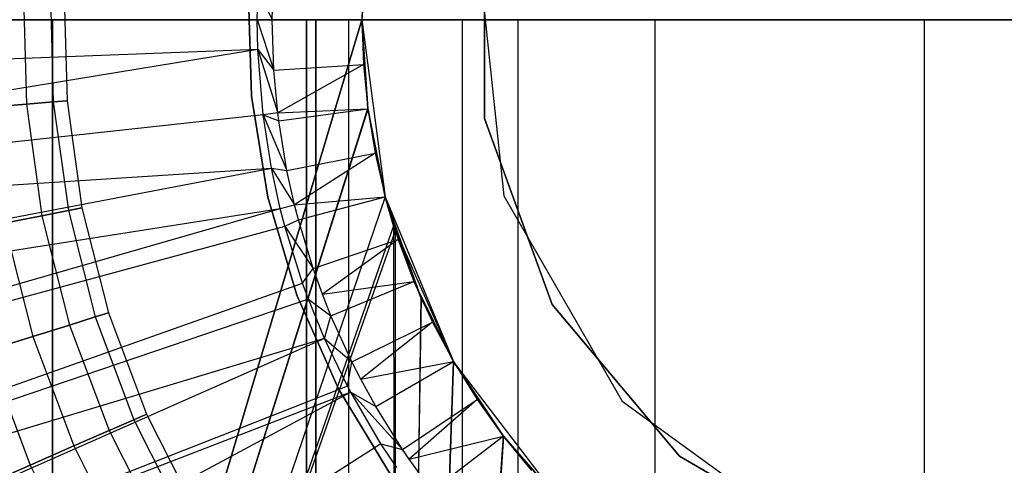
# Model space of a CAD drawing. Extents: x 0.1 to 20.1, y -10 to 10.
# Tile 44 of 127: x 9.65 to 10.082, y -0.195 to 0. Entities that reach past the tile are written whole.
import ezdxf

# ---------------------------------------------------------------- set-up
doc = ezdxf.new("R2010")
doc.units = 0
doc.header["$LTSCALE"] = 2.54
doc.layers.get('0').update_dxf_attribs({"linetype": 'CONTINUOUS'})

# ---------------------------------------------------------------- blocks, each defined once
blk = doc.blocks.new('DROPS_COLOR_E_STL')
at = {"color": 0}
for p, q in [((9.8538, 0.04341, 14.14962), (9.8538, -0.04341, 14.14962)), ((9.8538, -0.04341, 31.41992), (9.8538, 0.04341, 31.41992)), ((9.8538, 0.04341, 14.14962), (9.8538, -0.04341, 14.14962)), ((9.8538, -0.04341, 31.41992), (9.8538, 0.04341, 31.41992)), ((9.80257, 0.03916, 14.06615), (9.8, 0, 14.06615)), ((9.80257, 0.03916, 14.06615), (9.8, 0, 14.06615)), ((9.85137, 0.02613, 165.94962), (9.86224, -0.07725, 165.94962)), ((9.85137, 0.02613, 47.60336), (9.86224, -0.07725, 47.60336)), ((9.85137, 0.02613, 165.94962), (9.86224, -0.07725, 165.94962)), ((9.85137, 0.02613, 47.60336), (9.86224, -0.07725, 47.60336)), ((9.76061, 0, 15.46723), (9.76133, 0.0222, 15.46723)), ((9.76061, 0, 15.46723), (9.76133, 0.0222, 15.46723)), ((9.80064, 0.01962, 15.43964), (9.8, 0, 14.06615)), ((9.80064, 0.01962, 15.43964), (9.8, 0, 14.06615)), ((9.80064, 0.01962, 15.43964), (9.8, 0, 15.43964)), ((9.80064, 0.01962, 15.43964), (9.8, 0, 15.43964)), ((9.75411, 0, 15.46608), (9.75436, 0.01309, 15.46608)), ((9.75436, 0.01309, 15.46608), (9.76061, 0, 15.46723)), ((9.65149, 0.01236, 164.34557), (9.65286, -0.03705, 164.34557)), ((9.65149, 0.01236, 164.34557), (9.65286, -0.03705, 164.34557)), ((9.65149, 0.01236, 164.46543), (9.65286, -0.03705, 164.46543)), ((9.65149, 0.01236, 164.46543), (9.65286, -0.03705, 164.46543)), ((9.66331, 0.01204, 164.36809), (9.66464, -0.03608, 164.36809)), ((9.66331, 0.01204, 164.36809), (9.66464, -0.03608, 164.36809)), ((9.66331, 0.01204, 164.44291), (9.66464, -0.03608, 164.44291)), ((9.66331, 0.01204, 164.44291), (9.66464, -0.03608, 164.44291)), ((9.66939, 0.01187, 164.39279), (9.6707, -0.03557, 164.39279)), ((9.66939, 0.01187, 164.41821), (9.6707, -0.03557, 164.41821)), ((9.66939, 0.01187, 164.39279), (9.6707, -0.03557, 164.39279)), ((9.66939, 0.01187, 164.41821), (9.6707, -0.03557, 164.41821)), ((9.75162, -0.03361, 29.5168), (9.75018, 0.01122, 29.5168)), ((9.75018, 0.01122, 26.5168), (9.75162, -0.03361, 26.5168)), ((9.75018, 0.01122, 26.5168), (9.75162, -0.03361, 26.5168)), ((9.75162, -0.03361, 29.5168), (9.75018, 0.01122, 29.5168)), ((9.75162, -0.03361, 18.47915), (9.75018, 0.01122, 18.47915)), ((9.75018, 0.01122, 15.47915), (9.75162, -0.03361, 15.47915)), ((9.75018, 0.01122, 15.47915), (9.75162, -0.03361, 15.47915)), ((9.75162, -0.03361, 18.47915), (9.75018, 0.01122, 18.47915)), ((9.66422, 0, 29.58712), (9.23176, 0, 29.64406)), ((9.23176, 0, 49.49214), (9.66422, 0, 49.54907)), ((9.66422, 0, 29.58712), (9.23176, 0, 29.64406)), ((9.23176, 0, 49.49214), (9.66422, 0, 49.54907)), ((9.8, 0, 26.48104), (9.53074, -0.9, 26.45159)), ((9.53074, -0.9, 18.53302), (9.8, 0, 18.50357)), ((9.53074, -0.9, 18.53302), (9.8, 0, 18.50357)), ((9.8, 0, 26.48104), (9.53074, -0.9, 26.45159)), ((9.86843, 0, 46.03017), (9.64256, 0, 45.97594)), ((9.64256, 0, 33.16026), (9.86843, 0, 33.10603)), ((9.64256, 0, 33.16026), (9.86843, 0, 33.10603)), ((9.86843, 0, 46.03017), (9.64256, 0, 45.97594)), ((9.77571, 0, 29.57863), (9.66422, 0, 29.58712)), ((9.66422, 0, 49.54907), (9.77571, 0, 49.55757)), ((9.66422, -0.8, 29.58712), (9.66422, 0, 29.58712)), ((9.77571, 0, 29.57863), (9.66422, 0, 29.58712)), ((9.66422, -0.8, 29.58712), (9.66422, 0, 29.58712)), ((9.66422, 0, 49.54907), (9.77571, 0, 49.55757)), ((9.66422, 0, 49.54907), (9.66422, -0.8, 49.54907)), ((9.66422, 0, 49.54907), (9.66422, -0.8, 49.54907)), ((9.77982, 0, 30.72729), (9.77571, 0, 29.57863)), ((9.77571, 0, 49.55757), (9.77982, 0, 48.40891)), ((9.77571, 0, 29.57863), (9.77571, -0.4, 29.57863)), ((9.77571, -0.4, 49.55757), (9.77571, 0, 49.55757)), ((9.77571, 0, 29.57863), (9.77571, -0.4, 29.57863)), ((9.77982, 0, 30.72729), (9.77571, 0, 29.57863)), ((9.77571, 0, 49.55757), (9.77982, 0, 48.40891)), ((9.77571, -0.4, 49.55757), (9.77571, 0, 49.55757)), ((9.79411, 0, 31.01377), (9.77982, 0, 30.72729)), ((9.77982, 0, 48.40891), (9.79411, 0, 48.12243)), ((9.77982, 0, 30.72729), (9.77982, -0.4, 30.72729)), ((9.77982, -0.4, 48.40891), (9.77982, 0, 48.40891)), ((9.77982, 0, 48.40891), (9.79411, 0, 48.12243)), ((9.77982, -0.4, 48.40891), (9.77982, 0, 48.40891)), ((9.77982, 0, 30.72729), (9.77982, -0.4, 30.72729)), ((9.79411, 0, 31.01377), (9.77982, 0, 30.72729)), ((9.84395, 0, 31.29624), (9.79411, 0, 31.01377)), ((9.79411, 0, 48.12243), (9.84395, 0, 47.83996)), ((9.79411, 0, 48.12243), (9.84395, 0, 47.83996)), ((9.79411, 0, 48.12243), (9.79411, -0.4, 48.12243)), ((9.79411, 0, 48.12243), (9.79411, -0.4, 48.12243)), ((9.79411, 0, 31.01377), (9.79411, -0.4, 31.01377)), ((9.79411, 0, 31.01377), (9.79411, -0.4, 31.01377)), ((9.84395, 0, 31.29624), (9.79411, 0, 31.01377)), ((9.80255, -0.039, 26.48123), (9.8, 0, 26.48104)), ((9.8, 0, 18.50357), (9.80258, -0.03927, 18.50337)), ((9.8, 0, 26.48104), (9.80258, -0.03927, 18.50337)), ((9.8, 0, 18.50357), (9.80258, -0.03927, 18.50337)), ((9.8, 0, 26.48104), (9.80258, -0.03927, 18.50337)), ((9.8, 0, 26.48104), (9.81022, -0.07765, 18.50281)), ((9.80255, -0.039, 26.48123), (9.8, 0, 26.48104)), ((9.8, 0, 26.48104), (9.81022, -0.07765, 18.50281)), ((9.92857, 0, 31.57031), (9.84395, 0, 31.29624)), ((9.84395, 0, 47.83996), (9.92857, 0, 47.56589)), ((9.84395, 0, 47.83996), (9.92857, 0, 47.56589)), ((9.84395, 0, 47.83996), (9.84395, -0.4, 47.83996)), ((9.84395, 0, 47.83996), (9.84395, -0.4, 47.83996)), ((9.84395, 0, 31.29624), (9.84395, -0.4, 31.29624)), ((9.84395, 0, 31.29624), (9.84395, -0.4, 31.29624)), ((9.92857, 0, 31.57031), (9.84395, 0, 31.29624)), ((10.1, 0, 46.04839), (9.86843, 0, 46.03017)), ((9.86843, 0, 33.10603), (10.1, 0, 33.08781)), ((9.86843, 0, 33.10603), (10.1, 0, 33.08781)), ((9.86843, 0, 33.10603), (9.86843, -0.8, 33.10603)), ((9.86843, 0, 33.10603), (9.86843, -0.8, 33.10603)), ((9.86843, 0, 46.03017), (9.86843, -0.8, 46.03017)), ((9.86843, 0, 46.03017), (9.86843, -0.8, 46.03017)), ((10.1, 0, 46.04839), (9.86843, 0, 46.03017)), ((10.04663, 0, 31.83172), (9.92857, 0, 31.57031)), ((9.92857, 0, 47.56589), (10.04663, 0, 47.30448)), ((9.92857, 0, 47.56589), (10.04663, 0, 47.30448)), ((9.92857, 0, 47.56589), (9.92857, -0.4, 47.56589)), ((9.92857, 0, 47.56589), (9.92857, -0.4, 47.56589)), ((9.92857, 0, 31.57031), (9.92857, -0.4, 31.57031)), ((9.92857, 0, 31.57031), (9.92857, -0.4, 31.57031)), ((10.04663, 0, 31.83172), (9.92857, 0, 31.57031)), ((10.19632, 0, 32.0764), (10.04663, 0, 31.83172)), ((10.04663, 0, 47.30448), (10.19632, 0, 47.0598)), ((10.04663, 0, 47.30448), (10.19632, 0, 47.0598)), ((10.04663, 0, 47.30448), (10.04663, -0.4, 47.30448)), ((10.04663, 0, 47.30448), (10.04663, -0.4, 47.30448)), ((10.04663, 0, 31.83172), (10.04663, -0.4, 31.83172)), ((10.04663, 0, 31.83172), (10.04663, -0.4, 31.83172)), ((10.19632, 0, 32.0764), (10.04663, 0, 31.83172)), ((9.215, 0, 14.69615), (9.75411, 0, 15.46608)), ((9.215, 0, 14.69615), (9.75411, 0, 15.46608)), ((9.75436, -0.01309, 15.46608), (9.75411, 0, 15.46608)), ((9.75411, 0, 15.46608), (9.76061, 0, 15.46723)), ((9.75411, 0, 15.46608), (9.76133, -0.0222, 15.46723)), ((9.76133, -0.0222, 15.46723), (9.76061, 0, 15.46723)), ((9.76061, 0, 15.46723), (9.8, 0, 15.43964)), ((9.76061, 0, 15.46723), (9.8, 0, 15.43964)), ((9.76133, -0.0222, 15.46723), (9.76061, 0, 15.46723)), ((9.8, 0, 14.06615), (9.80257, -0.03916, 14.06615)), ((9.8, 0, 14.06615), (9.80064, -0.01962, 15.43964)), ((9.8, 0, 14.06615), (9.80257, -0.03916, 14.06615)), ((9.8, 0, 15.43964), (9.8, 0, 14.06615)), ((9.8, 0, 15.43964), (9.8, 0, 14.06615)), ((9.8, 0, 15.43964), (9.80064, -0.01962, 15.43964)), ((9.8, 0, 14.06615), (9.80064, -0.01962, 15.43964)), ((9.8, 0, 15.43964), (9.80064, -0.01962, 15.43964)), ((9.75436, -0.01309, 15.46608), (9.21563, -0.03349, 14.69615)), ((9.75436, -0.01309, 15.46608), (9.21563, -0.03349, 14.69615)), ((9.75436, -0.01309, 15.46608), (9.2207, -0.10028, 14.69615)), ((9.75436, -0.01309, 15.46608), (9.2207, -0.10028, 14.69615)), ((9.75664, -0.04169, 15.46608), (9.75436, -0.01309, 15.46608)), ((9.75436, -0.01309, 15.46608), (9.76133, -0.0222, 15.46723)), ((9.75436, -0.01309, 15.46608), (9.76308, -0.04091, 15.46723)), ((9.75436, -0.01309, 15.46608), (9.76308, -0.04091, 15.46723)), ((9.75664, -0.04169, 15.46608), (9.75436, -0.01309, 15.46608)), ((9.76133, -0.0222, 15.46723), (9.80064, -0.01962, 15.43964)), ((9.76133, -0.0222, 15.46723), (9.80064, -0.01962, 15.43964)), ((9.80064, -0.01962, 15.43964), (9.76308, -0.04091, 15.46723)), ((9.80064, -0.01962, 15.43964), (9.76308, -0.04091, 15.46723)), ((9.80064, -0.01962, 15.43964), (9.80257, -0.03916, 14.06615)), ((9.80064, -0.01962, 15.43964), (9.80257, -0.03916, 14.06615)), ((9.80064, -0.01962, 15.43964), (9.80257, -0.03916, 15.43964)), ((9.80064, -0.01962, 15.43964), (9.80257, -0.03916, 15.43964)), ((9.76308, -0.04091, 15.46723), (9.76133, -0.0222, 15.46723)), ((9.76308, -0.04091, 15.46723), (9.76133, -0.0222, 15.46723)), ((9.75877, -0.07788, 29.5168), (9.75162, -0.03361, 29.5168)), ((9.75162, -0.03361, 26.5168), (9.75877, -0.07788, 26.5168)), ((9.75162, -0.03361, 26.5168), (9.75877, -0.07788, 26.5168)), ((9.75162, -0.03361, 26.5168), (9.75162, -0.03361, 29.5168)), ((9.75877, -0.07788, 29.5168), (9.75162, -0.03361, 29.5168)), ((9.75162, -0.03361, 26.5168), (9.75162, -0.03361, 29.5168)), ((9.75877, -0.07788, 18.47915), (9.75162, -0.03361, 18.47915)), ((9.75162, -0.03361, 15.47915), (9.75877, -0.07788, 15.47915)), ((9.75162, -0.03361, 15.47915), (9.75877, -0.07788, 15.47915)), ((9.75162, -0.03361, 15.47915), (9.75162, -0.03361, 18.47915)), ((9.75877, -0.07788, 18.47915), (9.75162, -0.03361, 18.47915)), ((9.75162, -0.03361, 15.47915), (9.75162, -0.03361, 18.47915)), ((9.65286, -0.03705, 164.34557), (9.63605, -0.03844, 164.32654)), ((9.65286, -0.03705, 164.34557), (9.63605, -0.03844, 164.32654)), ((9.63605, -0.03844, 164.48447), (9.65286, -0.03705, 164.46543)), ((9.63605, -0.03844, 164.48447), (9.65286, -0.03705, 164.46543)), ((9.66464, -0.03608, 164.36809), (9.65286, -0.03705, 164.34557)), ((9.66464, -0.03608, 164.36809), (9.65286, -0.03705, 164.34557)), ((9.65286, -0.03705, 164.46543), (9.66464, -0.03608, 164.44291)), ((9.65286, -0.03705, 164.46543), (9.66464, -0.03608, 164.44291)), ((9.65286, -0.03705, 164.34557), (9.65965, -0.08602, 164.34557)), ((9.65286, -0.03705, 164.34557), (9.65965, -0.08602, 164.34557)), ((9.65286, -0.03705, 164.46543), (9.65965, -0.08602, 164.46543)), ((9.65286, -0.03705, 164.46543), (9.65965, -0.08602, 164.46543)), ((9.6707, -0.03557, 164.39279), (9.66464, -0.03608, 164.36809)), ((9.6707, -0.03557, 164.39279), (9.66464, -0.03608, 164.36809)), ((9.66464, -0.03608, 164.44291), (9.6707, -0.03557, 164.41821)), ((9.66464, -0.03608, 164.44291), (9.6707, -0.03557, 164.41821)), ((9.66464, -0.03608, 164.36809), (9.67125, -0.08375, 164.36809)), ((9.66464, -0.03608, 164.36809), (9.67125, -0.08375, 164.36809)), ((9.66464, -0.03608, 164.44291), (9.67125, -0.08375, 164.44291)), ((9.66464, -0.03608, 164.44291), (9.67125, -0.08375, 164.44291)), ((9.6707, -0.03557, 164.39279), (9.67722, -0.08258, 164.39279)), ((9.6707, -0.03557, 164.41821), (9.6707, -0.03557, 164.39279)), ((9.6707, -0.03557, 164.41821), (9.67722, -0.08258, 164.41821)), ((9.6707, -0.03557, 164.39279), (9.67722, -0.08258, 164.39279)), ((9.6707, -0.03557, 164.41821), (9.6707, -0.03557, 164.39279)), ((9.6707, -0.03557, 164.41821), (9.67722, -0.08258, 164.41821)), ((9.75664, -0.04169, 15.46608), (9.2207, -0.10028, 14.69615)), ((9.75664, -0.04169, 15.46608), (9.2207, -0.10028, 14.69615)), ((9.53074, -0.9, 26.45159), (9.80255, -0.039, 26.48123)), ((9.53074, -0.9, 26.45159), (9.80255, -0.039, 26.48123)), ((9.80258, -0.03927, 18.50337), (9.53074, -0.9, 18.53302)), ((9.80258, -0.03927, 18.50337), (9.53074, -0.9, 18.53302)), ((9.76308, -0.04091, 15.46723), (9.75664, -0.04169, 15.46608)), ((9.76029, -0.06507, 15.46608), (9.75664, -0.04169, 15.46608)), ((9.75664, -0.04169, 15.46608), (9.76351, -0.0443, 15.46723)), ((9.75664, -0.04169, 15.46608), (9.76713, -0.06621, 15.46723)), ((9.75664, -0.04169, 15.46608), (9.76713, -0.06621, 15.46723)), ((9.76029, -0.06507, 15.46608), (9.75664, -0.04169, 15.46608)), ((9.76308, -0.04091, 15.46723), (9.80257, -0.03916, 15.43964)), ((9.76308, -0.04091, 15.46723), (9.80257, -0.03916, 15.43964)), ((9.76351, -0.0443, 15.46723), (9.76308, -0.04091, 15.46723)), ((9.76351, -0.0443, 15.46723), (9.80257, -0.03916, 15.43964)), ((9.76351, -0.0443, 15.46723), (9.80257, -0.03916, 15.43964)), ((9.81022, -0.07765, 26.48179), (9.80255, -0.039, 26.48123)), ((9.80255, -0.039, 26.48123), (9.81022, -0.07765, 18.50281)), ((9.80255, -0.039, 26.48123), (9.81022, -0.07765, 18.50281)), ((9.81022, -0.07765, 26.48179), (9.80255, -0.039, 26.48123)), ((9.80257, -0.03916, 14.06615), (9.81022, -0.07765, 14.06615)), ((9.80257, -0.03916, 14.06615), (9.80576, -0.05853, 15.43964)), ((9.80257, -0.03916, 14.06615), (9.81022, -0.07765, 14.06615)), ((9.80257, -0.03916, 15.43964), (9.80257, -0.03916, 14.06615)), ((9.80257, -0.03916, 15.43964), (9.80257, -0.03916, 14.06615)), ((9.80257, -0.03916, 15.43964), (9.80576, -0.05853, 15.43964)), ((9.80257, -0.03916, 14.06615), (9.80576, -0.05853, 15.43964)), ((9.80257, -0.03916, 15.43964), (9.80576, -0.05853, 15.43964)), ((9.80258, -0.03927, 18.50337), (9.81022, -0.07765, 18.50281)), ((9.80258, -0.03927, 18.50337), (9.81022, -0.07765, 18.50281)), ((9.76713, -0.06621, 15.46723), (9.76351, -0.0443, 15.46723)), ((9.76713, -0.06621, 15.46723), (9.76351, -0.0443, 15.46723)), ((9.8538, -0.04341, 14.14962), (9.8538, -0.04341, 31.41992)), ((9.8538, -0.04341, 14.14962), (9.88349, -0.125, 14.14962)), ((9.88349, -0.125, 31.41992), (9.8538, -0.04341, 31.41992)), ((9.8538, -0.04341, 14.14962), (9.8538, -0.04341, 31.41992)), ((9.8538, -0.04341, 14.14962), (9.88349, -0.125, 14.14962)), ((9.88349, -0.125, 31.41992), (9.8538, -0.04341, 31.41992)), ((9.76713, -0.06621, 15.46723), (9.80576, -0.05853, 15.43964)), ((9.76713, -0.06621, 15.46723), (9.80576, -0.05853, 15.43964)), ((9.80576, -0.05853, 15.43964), (9.77047, -0.08122, 15.46723)), ((9.80576, -0.05853, 15.43964), (9.77047, -0.08122, 15.46723)), ((9.80576, -0.05853, 15.43964), (9.81022, -0.07765, 14.06615)), ((9.80576, -0.05853, 15.43964), (9.81022, -0.07765, 14.06615)), ((9.80576, -0.05853, 15.43964), (9.81022, -0.07765, 15.43964)), ((9.80576, -0.05853, 15.43964), (9.81022, -0.07765, 15.43964)), ((9.2207, -0.10028, 14.69615), (9.76029, -0.06507, 15.46608)), ((9.2207, -0.10028, 14.69615), (9.76029, -0.06507, 15.46608)), ((9.2308, -0.16649, 14.69615), (9.76029, -0.06507, 15.46608)), ((9.2308, -0.16649, 14.69615), (9.76029, -0.06507, 15.46608)), ((9.76416, -0.08278, 15.46608), (9.76029, -0.06507, 15.46608)), ((9.76029, -0.06507, 15.46608), (9.76713, -0.06621, 15.46723)), ((9.76029, -0.06507, 15.46608), (9.77047, -0.08122, 15.46723)), ((9.76416, -0.08278, 15.46608), (9.76029, -0.06507, 15.46608)), ((9.77047, -0.08122, 15.46723), (9.76713, -0.06621, 15.46723)), ((9.81022, -0.07765, 26.48179), (9.53074, -0.9, 26.45159)), ((9.81022, -0.07765, 26.48179), (9.53074, -0.9, 26.45159)), ((9.81022, -0.07765, 18.50281), (9.53074, -0.9, 18.53302)), ((9.81022, -0.07765, 18.50281), (9.53074, -0.9, 18.53302)), ((9.77047, -0.08122, 15.46723), (9.81022, -0.07765, 15.43964)), ((9.77047, -0.08122, 15.46723), (9.81022, -0.07765, 15.43964)), ((9.77217, -0.08784, 15.46723), (9.81022, -0.07765, 15.43964)), ((9.77217, -0.08784, 15.46723), (9.81022, -0.07765, 15.43964)), ((9.81022, -0.07765, 14.06615), (9.82284, -0.11481, 14.06615)), ((9.81022, -0.07765, 14.06615), (9.81592, -0.09643, 15.43964)), ((9.81022, -0.07765, 14.06615), (9.82284, -0.11481, 14.06615)), ((9.81022, -0.07765, 15.43964), (9.81022, -0.07765, 14.06615)), ((9.81022, -0.07765, 15.43964), (9.81022, -0.07765, 14.06615)), ((9.81022, -0.07765, 15.43964), (9.81592, -0.09643, 15.43964)), ((9.81022, -0.07765, 14.06615), (9.81592, -0.09643, 15.43964)), ((9.81022, -0.07765, 15.43964), (9.81592, -0.09643, 15.43964)), ((9.81394, -0.09039, 26.48206), (9.81022, -0.07765, 26.48179)), ((9.81022, -0.07765, 18.50281), (9.81464, -0.09258, 18.50249)), ((9.82596, -0.12208, 18.5017), (9.81022, -0.07765, 26.48179)), ((9.81022, -0.07765, 26.48179), (9.84019, -0.15, 18.50075)), ((9.81022, -0.07765, 26.48179), (9.84019, -0.15, 18.50075)), ((9.81394, -0.09039, 26.48206), (9.81022, -0.07765, 26.48179)), ((9.81022, -0.07765, 26.48179), (9.81022, -0.07765, 18.50281)), ((9.81022, -0.07765, 26.48179), (9.81022, -0.07765, 18.50281)), ((9.81022, -0.07765, 26.48179), (9.81464, -0.09258, 18.50249)), ((9.81022, -0.07765, 18.50281), (9.81464, -0.09258, 18.50249)), ((9.81022, -0.07765, 26.48179), (9.81464, -0.09258, 18.50249)), ((9.82596, -0.12208, 18.5017), (9.81022, -0.07765, 26.48179)), ((9.86224, -0.07725, 165.94962), (9.91421, -0.16728, 165.94962)), ((9.86224, -0.07725, 47.60336), (9.86224, -0.07725, 165.94962)), ((9.86224, -0.07725, 47.60336), (9.91421, -0.16728, 47.60336)), ((9.86224, -0.07725, 165.94962), (9.91421, -0.16728, 165.94962)), ((9.86224, -0.07725, 47.60336), (9.86224, -0.07725, 165.94962)), ((9.86224, -0.07725, 47.60336), (9.91421, -0.16728, 47.60336)), ((9.77154, -0.12088, 29.5168), (9.75877, -0.07788, 29.5168)), ((9.75877, -0.07788, 26.5168), (9.77154, -0.12088, 26.5168)), ((9.75877, -0.07788, 26.5168), (9.77154, -0.12088, 26.5168)), ((9.75877, -0.07788, 26.5168), (9.75877, -0.07788, 29.5168)), ((9.77154, -0.12088, 29.5168), (9.75877, -0.07788, 29.5168)), ((9.75877, -0.07788, 26.5168), (9.75877, -0.07788, 29.5168)), ((9.77154, -0.12088, 18.47915), (9.75877, -0.07788, 18.47915)), ((9.75877, -0.07788, 15.47915), (9.77154, -0.12088, 15.47915)), ((9.75877, -0.07788, 15.47915), (9.77154, -0.12088, 15.47915)), ((9.75877, -0.07788, 15.47915), (9.75877, -0.07788, 18.47915)), ((9.77154, -0.12088, 18.47915), (9.75877, -0.07788, 18.47915)), ((9.75877, -0.07788, 15.47915), (9.75877, -0.07788, 18.47915)), ((9.76416, -0.08278, 15.46608), (9.77047, -0.08122, 15.46723)), ((9.77217, -0.08784, 15.46723), (9.77047, -0.08122, 15.46723)), ((9.2308, -0.16649, 14.69615), (9.76416, -0.08278, 15.46608)), ((9.2308, -0.16649, 14.69615), (9.76416, -0.08278, 15.46608)), ((9.24588, -0.23175, 14.69615), (9.76416, -0.08278, 15.46608)), ((9.24588, -0.23175, 14.69615), (9.76416, -0.08278, 15.46608)), ((9.65965, -0.08602, 164.34557), (9.64309, -0.08925, 164.32654)), ((9.65965, -0.08602, 164.34557), (9.64309, -0.08925, 164.32654)), ((9.64309, -0.08925, 164.48447), (9.65965, -0.08602, 164.46543)), ((9.64309, -0.08925, 164.48447), (9.65965, -0.08602, 164.46543)), ((9.67125, -0.08375, 164.36809), (9.65965, -0.08602, 164.34557)), ((9.67125, -0.08375, 164.36809), (9.65965, -0.08602, 164.34557)), ((9.65965, -0.08602, 164.46543), (9.67125, -0.08375, 164.44291)), ((9.65965, -0.08602, 164.46543), (9.67125, -0.08375, 164.44291)), ((9.65965, -0.08602, 164.34557), (9.67178, -0.13394, 164.34557)), ((9.65965, -0.08602, 164.34557), (9.67178, -0.13394, 164.34557)), ((9.65965, -0.08602, 164.46543), (9.67178, -0.13394, 164.46543)), ((9.65965, -0.08602, 164.46543), (9.67178, -0.13394, 164.46543)), ((9.67722, -0.08258, 164.39279), (9.67125, -0.08375, 164.36809)), ((9.67722, -0.08258, 164.39279), (9.67125, -0.08375, 164.36809)), ((9.67125, -0.08375, 164.44291), (9.67722, -0.08258, 164.41821)), ((9.67125, -0.08375, 164.44291), (9.67722, -0.08258, 164.41821)), ((9.67125, -0.08375, 164.36809), (9.68306, -0.13041, 164.36809)), ((9.67125, -0.08375, 164.36809), (9.68306, -0.13041, 164.36809)), ((9.67125, -0.08375, 164.44291), (9.68306, -0.13041, 164.44291)), ((9.67125, -0.08375, 164.44291), (9.68306, -0.13041, 164.44291)), ((9.67722, -0.08258, 164.39279), (9.68887, -0.12859, 164.39279)), ((9.67722, -0.08258, 164.41821), (9.67722, -0.08258, 164.39279)), ((9.67722, -0.08258, 164.41821), (9.68887, -0.12859, 164.41821)), ((9.67722, -0.08258, 164.39279), (9.68887, -0.12859, 164.39279)), ((9.67722, -0.08258, 164.41821), (9.67722, -0.08258, 164.39279)), ((9.67722, -0.08258, 164.41821), (9.68887, -0.12859, 164.41821)), ((9.76618, -0.09058, 15.46608), (9.76416, -0.08278, 15.46608)), ((9.24588, -0.23175, 14.69615), (9.76618, -0.09058, 15.46608)), ((9.24588, -0.23175, 14.69615), (9.76618, -0.09058, 15.46608)), ((9.81394, -0.09039, 26.48206), (9.53074, -0.9, 26.45159)), ((9.81394, -0.09039, 26.48206), (9.53074, -0.9, 26.45159)), ((9.64309, -0.08925, 164.32654), (9.65569, -0.13897, 164.32654)), ((9.64309, -0.08925, 164.32654), (9.65569, -0.13897, 164.32654)), ((9.64309, -0.08925, 164.48447), (9.65569, -0.13897, 164.48447)), ((9.64309, -0.08925, 164.48447), (9.65569, -0.13897, 164.48447)), ((9.76618, -0.09058, 15.46608), (9.77217, -0.08784, 15.46723)), ((9.77399, -0.11556, 15.46608), (9.76618, -0.09058, 15.46608)), ((9.76618, -0.09058, 15.46608), (9.77862, -0.10909, 15.46723)), ((9.76618, -0.09058, 15.46608), (9.77862, -0.10909, 15.46723)), ((9.77399, -0.11556, 15.46608), (9.76618, -0.09058, 15.46608)), ((9.77862, -0.10909, 15.46723), (9.77217, -0.08784, 15.46723)), ((9.77862, -0.10909, 15.46723), (9.77217, -0.08784, 15.46723)), ((9.82589, -0.12192, 26.4829), (9.81394, -0.09039, 26.48206)), ((9.81394, -0.09039, 26.48206), (9.81464, -0.9, 26.48211)), ((9.81394, -0.09039, 26.48206), (9.81464, -0.9, 26.48211)), ((9.81394, -0.09039, 26.48206), (9.84019, -0.15, 18.50075)), ((9.81394, -0.09039, 26.48206), (9.84019, -0.15, 18.50075)), ((9.82589, -0.12192, 26.4829), (9.81394, -0.09039, 26.48206)), ((9.81464, -0.09258, 18.50249), (9.53074, -0.9, 18.53302)), ((9.81464, -0.09258, 18.50249), (9.53074, -0.9, 18.53302)), ((9.81464, -0.09258, 18.50249), (9.81464, -0.9, 18.50249)), ((9.81464, -0.09258, 18.50249), (9.81464, -0.9, 18.50249)), ((9.81464, -0.09258, 18.50249), (9.82596, -0.12208, 18.5017)), ((9.81464, -0.09258, 18.50249), (9.82596, -0.12208, 18.5017)), ((9.77862, -0.10909, 15.46723), (9.81592, -0.09643, 15.43964)), ((9.77862, -0.10909, 15.46723), (9.81592, -0.09643, 15.43964)), ((9.81592, -0.09643, 15.43964), (9.78266, -0.12035, 15.46723)), ((9.81592, -0.09643, 15.43964), (9.78266, -0.12035, 15.46723)), ((9.81592, -0.09643, 15.43964), (9.82284, -0.11481, 14.06615)), ((9.81592, -0.09643, 15.43964), (9.82284, -0.11481, 14.06615)), ((9.81592, -0.09643, 15.43964), (9.82284, -0.11481, 15.43964)), ((9.81592, -0.09643, 15.43964), (9.82284, -0.11481, 15.43964)), ((9.77399, -0.11556, 15.46608), (9.77862, -0.10909, 15.46723)), ((9.78266, -0.12035, 15.46723), (9.77862, -0.10909, 15.46723)), ((9.26586, -0.29568, 14.69615), (9.77399, -0.11556, 15.46608)), ((9.26586, -0.29568, 14.69615), (9.77399, -0.11556, 15.46608)), ((9.77659, -0.12265, 15.46608), (9.77399, -0.11556, 15.46608)), ((9.78266, -0.12035, 15.46723), (9.82284, -0.11481, 15.43964)), ((9.78266, -0.12035, 15.46723), (9.82284, -0.11481, 15.43964)), ((9.78644, -0.12988, 15.46723), (9.82284, -0.11481, 15.43964)), ((9.78644, -0.12988, 15.46723), (9.82284, -0.11481, 15.43964)), ((9.82284, -0.11481, 14.06615), (9.84019, -0.15, 14.06615)), ((9.82284, -0.11481, 14.06615), (9.83094, -0.13269, 15.43964)), ((9.82284, -0.11481, 14.06615), (9.84019, -0.15, 14.06615)), ((9.82284, -0.11481, 15.43964), (9.82284, -0.11481, 14.06615)), ((9.82284, -0.11481, 15.43964), (9.82284, -0.11481, 14.06615)), ((9.82284, -0.11481, 15.43964), (9.83094, -0.13269, 15.43964)), ((9.82284, -0.11481, 14.06615), (9.83094, -0.13269, 15.43964)), ((9.82284, -0.11481, 15.43964), (9.83094, -0.13269, 15.43964)), ((9.78969, -0.16189, 29.5168), (9.77154, -0.12088, 29.5168)), ((9.77154, -0.12088, 26.5168), (9.78969, -0.16189, 26.5168)), ((9.77154, -0.12088, 26.5168), (9.78969, -0.16189, 26.5168)), ((9.77154, -0.12088, 26.5168), (9.77154, -0.12088, 29.5168)), ((9.78969, -0.16189, 29.5168), (9.77154, -0.12088, 29.5168)), ((9.77154, -0.12088, 26.5168), (9.77154, -0.12088, 29.5168)), ((9.78969, -0.16189, 18.47915), (9.77154, -0.12088, 18.47915)), ((9.77154, -0.12088, 15.47915), (9.78969, -0.16189, 15.47915)), ((9.77154, -0.12088, 15.47915), (9.78969, -0.16189, 15.47915)), ((9.77154, -0.12088, 15.47915), (9.77154, -0.12088, 18.47915)), ((9.78969, -0.16189, 18.47915), (9.77154, -0.12088, 18.47915)), ((9.77154, -0.12088, 15.47915), (9.77154, -0.12088, 18.47915)), ((9.78644, -0.12988, 15.46723), (9.78266, -0.12035, 15.46723)), ((9.77659, -0.12265, 15.46608), (9.26586, -0.29568, 14.69615)), ((9.77659, -0.12265, 15.46608), (9.26586, -0.29568, 14.69615)), ((9.78366, -0.13989, 15.46608), (9.77659, -0.12265, 15.46608)), ((9.77659, -0.12265, 15.46608), (9.78644, -0.12988, 15.46723)), ((9.78366, -0.13989, 15.46608), (9.77659, -0.12265, 15.46608)), ((9.82589, -0.12192, 26.4829), (9.81464, -0.9, 26.48211)), ((9.82589, -0.12192, 26.4829), (9.81464, -0.9, 26.48211)), ((9.82596, -0.12208, 18.5017), (9.81464, -0.9, 18.50249)), ((9.82596, -0.12208, 18.5017), (9.81464, -0.9, 18.50249)), ((9.84019, -0.15, 26.48386), (9.82589, -0.12192, 26.4829)), ((9.84019, -0.15, 26.48386), (9.82589, -0.12192, 26.4829)), ((9.84019, -0.15, 18.50075), (9.82589, -0.12192, 26.4829)), ((9.84019, -0.15, 18.50075), (9.82589, -0.12192, 26.4829)), ((9.82596, -0.12208, 18.5017), (9.84019, -0.15, 18.50075)), ((9.82596, -0.12208, 18.5017), (9.84019, -0.15, 18.50075)), ((9.88349, -0.125, 14.14962), (9.88349, -0.125, 31.41992)), ((9.88349, -0.125, 14.14962), (9.9393, -0.19151, 14.14962)), ((9.9393, -0.19151, 31.41992), (9.88349, -0.125, 31.41992)), ((9.88349, -0.125, 14.14962), (9.88349, -0.125, 31.41992)), ((9.88349, -0.125, 14.14962), (9.9393, -0.19151, 14.14962)), ((9.9393, -0.19151, 31.41992), (9.88349, -0.125, 31.41992)), ((9.68887, -0.12859, 164.39279), (9.68306, -0.13041, 164.36809)), ((9.68887, -0.12859, 164.39279), (9.68306, -0.13041, 164.36809)), ((9.68306, -0.13041, 164.44291), (9.68887, -0.12859, 164.41821)), ((9.68306, -0.13041, 164.44291), (9.68887, -0.12859, 164.41821)), ((9.68887, -0.12859, 164.39279), (9.70551, -0.17304, 164.39279)), ((9.68887, -0.12859, 164.41821), (9.68887, -0.12859, 164.39279)), ((9.68887, -0.12859, 164.41821), (9.70551, -0.17304, 164.41821)), ((9.68887, -0.12859, 164.39279), (9.70551, -0.17304, 164.39279)), ((9.68887, -0.12859, 164.41821), (9.68887, -0.12859, 164.39279)), ((9.68887, -0.12859, 164.41821), (9.70551, -0.17304, 164.41821)), ((9.68306, -0.13041, 164.36809), (9.67178, -0.13394, 164.34557)), ((9.68306, -0.13041, 164.36809), (9.67178, -0.13394, 164.34557)), ((9.67178, -0.13394, 164.46543), (9.68306, -0.13041, 164.44291)), ((9.67178, -0.13394, 164.46543), (9.68306, -0.13041, 164.44291)), ((9.68306, -0.13041, 164.36809), (9.69994, -0.17548, 164.36809)), ((9.68306, -0.13041, 164.36809), (9.69994, -0.17548, 164.36809)), ((9.68306, -0.13041, 164.44291), (9.69994, -0.17548, 164.44291)), ((9.68306, -0.13041, 164.44291), (9.69994, -0.17548, 164.44291)), ((9.78366, -0.13989, 15.46608), (9.78644, -0.12988, 15.46723)), ((9.78366, -0.13989, 15.46608), (9.78644, -0.12988, 15.46723)), ((9.79561, -0.15011, 15.46723), (9.78644, -0.12988, 15.46723)), ((9.79561, -0.15011, 15.46723), (9.78644, -0.12988, 15.46723)), ((9.79561, -0.15011, 15.46723), (9.83094, -0.13269, 15.43964)), ((9.79561, -0.15011, 15.46723), (9.83094, -0.13269, 15.43964)), ((9.83094, -0.13269, 15.43964), (9.79948, -0.15772, 15.46723)), ((9.83094, -0.13269, 15.43964), (9.79948, -0.15772, 15.46723)), ((9.83094, -0.13269, 15.43964), (9.84019, -0.15, 14.06615)), ((9.83094, -0.13269, 15.43964), (9.84019, -0.15, 14.06615)), ((9.83094, -0.13269, 15.43964), (9.84019, -0.15, 15.43964)), ((9.83094, -0.13269, 15.43964), (9.84019, -0.15, 15.43964)), ((9.67178, -0.13394, 164.34557), (9.65569, -0.13897, 164.32654)), ((9.67178, -0.13394, 164.34557), (9.65569, -0.13897, 164.32654)), ((9.65569, -0.13897, 164.48447), (9.67178, -0.13394, 164.46543)), ((9.65569, -0.13897, 164.48447), (9.67178, -0.13394, 164.46543)), ((9.67178, -0.13394, 164.34557), (9.68912, -0.18023, 164.34557)), ((9.67178, -0.13394, 164.34557), (9.68912, -0.18023, 164.34557)), ((9.67178, -0.13394, 164.46543), (9.68912, -0.18023, 164.46543)), ((9.67178, -0.13394, 164.46543), (9.68912, -0.18023, 164.46543)), ((9.78366, -0.13989, 15.46608), (9.26586, -0.29568, 14.69615)), ((9.78366, -0.13989, 15.46608), (9.26586, -0.29568, 14.69615)), ((9.78366, -0.13989, 15.46608), (9.29061, -0.35792, 14.69615)), ((9.78366, -0.13989, 15.46608), (9.29061, -0.35792, 14.69615)), ((9.65569, -0.13897, 164.32654), (9.63571, -0.14522, 164.31208)), ((9.65569, -0.13897, 164.32654), (9.63571, -0.14522, 164.31208)), ((9.63571, -0.14522, 164.49891), (9.65569, -0.13897, 164.48447)), ((9.63571, -0.14522, 164.49891), (9.65569, -0.13897, 164.48447)), ((9.65569, -0.13897, 164.32654), (9.67367, -0.18701, 164.32654)), ((9.65569, -0.13897, 164.32654), (9.67367, -0.18701, 164.32654)), ((9.65569, -0.13897, 164.48447), (9.67367, -0.18701, 164.48447)), ((9.65569, -0.13897, 164.48447), (9.67367, -0.18701, 164.48447)), ((9.79373, -0.16074, 15.46608), (9.78366, -0.13989, 15.46608)), ((9.78366, -0.13989, 15.46608), (9.79561, -0.15011, 15.46723)), ((9.78366, -0.13989, 15.46608), (9.79561, -0.15011, 15.46723)), ((9.79373, -0.16074, 15.46608), (9.78366, -0.13989, 15.46608)), ((9.63571, -0.14522, 164.31208), (9.6545, -0.19541, 164.31208)), ((9.63571, -0.14522, 164.31208), (9.6545, -0.19541, 164.31208)), ((9.63571, -0.14522, 164.49891), (9.6545, -0.19541, 164.49891)), ((9.63571, -0.14522, 164.49891), (9.6545, -0.19541, 164.49891)), ((9.79373, -0.16074, 15.46608), (9.79561, -0.15011, 15.46723)), ((9.79948, -0.15772, 15.46723), (9.79561, -0.15011, 15.46723)), ((9.79948, -0.15772, 15.46723), (9.84019, -0.15, 15.43964)), ((9.79948, -0.15772, 15.46723), (9.84019, -0.15, 15.43964)), ((9.80608, -0.1697, 15.46723), (9.84019, -0.15, 15.43964)), ((9.80608, -0.1697, 15.46723), (9.84019, -0.15, 15.43964)), ((9.84019, -0.15, 26.48386), (9.81464, -0.9, 26.48211)), ((9.84019, -0.15, 26.48386), (9.81464, -0.9, 26.48211)), ((9.81464, -0.9, 18.50249), (9.84019, -0.15, 18.50075)), ((9.81464, -0.9, 18.50249), (9.84019, -0.15, 18.50075)), ((9.84019, -0.15, 14.06615), (9.86199, -0.18263, 14.06615)), ((9.84019, -0.15, 14.06615), (9.85056, -0.16667, 15.43964)), ((9.84019, -0.15, 14.06615), (9.86199, -0.18263, 14.06615)), ((9.84019, -0.15, 15.43964), (9.84019, -0.15, 14.06615)), ((9.84019, -0.15, 15.43964), (9.84019, -0.15, 14.06615)), ((9.84019, -0.15, 15.43964), (9.85056, -0.16667, 15.43964)), ((9.84019, -0.15, 14.06615), (9.85056, -0.16667, 15.43964)), ((9.84019, -0.15, 15.43964), (9.85056, -0.16667, 15.43964)), ((9.86209, -0.18275, 26.48522), (9.84019, -0.15, 26.48386)), ((9.84019, -0.15, 18.50075), (9.86194, -0.18256, 18.49939)), ((9.84019, -0.15, 26.48386), (9.84019, -0.15, 18.50075)), ((9.88787, -0.21213, 18.49793), (9.84019, -0.15, 26.48386)), ((9.86209, -0.18275, 26.48522), (9.84019, -0.15, 26.48386)), ((9.88787, -0.21213, 18.49793), (9.84019, -0.15, 26.48386)), ((9.86194, -0.18256, 18.49939), (9.84019, -0.15, 26.48386)), ((9.86194, -0.18256, 18.49939), (9.84019, -0.15, 26.48386)), ((9.84019, -0.15, 18.50075), (9.86194, -0.18256, 18.49939)), ((9.84019, -0.15, 26.48386), (9.84019, -0.15, 18.50075)), ((9.80608, -0.1697, 15.46723), (9.79948, -0.15772, 15.46723)), ((9.79373, -0.16074, 15.46608), (9.29061, -0.35792, 14.69615)), ((9.79373, -0.16074, 15.46608), (9.29061, -0.35792, 14.69615)), ((9.79515, -0.16341, 15.46608), (9.29061, -0.35792, 14.69615)), ((9.79515, -0.16341, 15.46608), (9.29061, -0.35792, 14.69615)), ((9.79515, -0.16341, 15.46608), (9.31999, -0.41811, 14.69615)), ((9.79515, -0.16341, 15.46608), (9.31999, -0.41811, 14.69615)), ((9.81294, -0.20024, 29.5168), (9.78969, -0.16189, 29.5168)), ((9.78969, -0.16189, 26.5168), (9.81294, -0.20024, 26.5168)), ((9.78969, -0.16189, 26.5168), (9.81294, -0.20024, 26.5168)), ((9.78969, -0.16189, 26.5168), (9.78969, -0.16189, 29.5168)), ((9.81294, -0.20024, 29.5168), (9.78969, -0.16189, 29.5168)), ((9.78969, -0.16189, 26.5168), (9.78969, -0.16189, 29.5168)), ((9.81294, -0.20024, 18.47915), (9.78969, -0.16189, 18.47915)), ((9.78969, -0.16189, 15.47915), (9.81294, -0.20024, 15.47915)), ((9.78969, -0.16189, 15.47915), (9.81294, -0.20024, 15.47915)), ((9.78969, -0.16189, 15.47915), (9.78969, -0.16189, 18.47915)), ((9.81294, -0.20024, 18.47915), (9.78969, -0.16189, 18.47915)), ((9.78969, -0.16189, 15.47915), (9.78969, -0.16189, 18.47915)), ((9.79515, -0.16341, 15.46608), (9.79373, -0.16074, 15.46608)), ((9.80838, -0.186, 15.46608), (9.79515, -0.16341, 15.46608)), ((9.79515, -0.16341, 15.46608), (9.80608, -0.1697, 15.46723)), ((9.79515, -0.16341, 15.46608), (9.81781, -0.18856, 15.46723)), ((9.79515, -0.16341, 15.46608), (9.81781, -0.18856, 15.46723)), ((9.80838, -0.186, 15.46608), (9.79515, -0.16341, 15.46608)), ((9.81781, -0.18856, 15.46723), (9.85056, -0.16667, 15.43964)), ((9.81781, -0.18856, 15.46723), (9.85056, -0.16667, 15.43964)), ((9.85056, -0.16667, 15.43964), (9.82069, -0.1928, 15.46723)), ((9.85056, -0.16667, 15.43964), (9.82069, -0.1928, 15.46723)), ((9.85056, -0.16667, 15.43964), (9.86199, -0.18263, 14.06615)), ((9.85056, -0.16667, 15.43964), (9.86199, -0.18263, 14.06615)), ((9.85056, -0.16667, 15.43964), (9.86199, -0.18263, 15.43964)), ((9.85056, -0.16667, 15.43964), (9.86199, -0.18263, 15.43964)), ((9.91421, -0.16728, 165.94962), (9.99832, -0.22839, 165.94962)), ((9.91421, -0.16728, 47.60336), (9.91421, -0.16728, 165.94962)), ((9.91421, -0.16728, 47.60336), (9.99832, -0.22839, 47.60336)), ((9.91421, -0.16728, 165.94962), (9.99832, -0.22839, 165.94962)), ((9.91421, -0.16728, 47.60336), (9.91421, -0.16728, 165.94962)), ((9.91421, -0.16728, 47.60336), (9.99832, -0.22839, 47.60336)), ((9.81781, -0.18856, 15.46723), (9.80608, -0.1697, 15.46723)), ((9.81781, -0.18856, 15.46723), (9.80608, -0.1697, 15.46723)), ((9.69994, -0.17548, 164.36809), (9.68912, -0.18023, 164.34557)), ((9.69994, -0.17548, 164.36809), (9.68912, -0.18023, 164.34557)), ((9.68912, -0.18023, 164.46543), (9.69994, -0.17548, 164.44291)), ((9.68912, -0.18023, 164.46543), (9.69994, -0.17548, 164.44291)), ((9.70551, -0.17304, 164.39279), (9.69994, -0.17548, 164.36809)), ((9.70551, -0.17304, 164.39279), (9.69994, -0.17548, 164.36809)), ((9.69994, -0.17548, 164.44291), (9.70551, -0.17304, 164.41821)), ((9.69994, -0.17548, 164.44291), (9.70551, -0.17304, 164.41821)), ((9.69994, -0.17548, 164.36809), (9.72167, -0.21843, 164.36809)), ((9.69994, -0.17548, 164.36809), (9.72167, -0.21843, 164.36809)), ((9.69994, -0.17548, 164.44291), (9.72167, -0.21843, 164.44291)), ((9.69994, -0.17548, 164.44291), (9.72167, -0.21843, 164.44291)), ((9.70551, -0.17304, 164.39279), (9.72694, -0.21538, 164.39279)), ((9.70551, -0.17304, 164.41821), (9.70551, -0.17304, 164.39279)), ((9.70551, -0.17304, 164.41821), (9.72694, -0.21538, 164.41821)), ((9.70551, -0.17304, 164.39279), (9.72694, -0.21538, 164.39279)), ((9.70551, -0.17304, 164.41821), (9.70551, -0.17304, 164.39279)), ((9.70551, -0.17304, 164.41821), (9.72694, -0.21538, 164.41821)), ((9.68912, -0.18023, 164.34557), (9.67367, -0.18701, 164.32654)), ((9.68912, -0.18023, 164.34557), (9.67367, -0.18701, 164.32654)), ((9.67367, -0.18701, 164.48447), (9.68912, -0.18023, 164.46543)), ((9.67367, -0.18701, 164.48447), (9.68912, -0.18023, 164.46543)), ((9.68912, -0.18023, 164.34557), (9.71144, -0.22434, 164.34557)), ((9.68912, -0.18023, 164.34557), (9.71144, -0.22434, 164.34557)), ((9.68912, -0.18023, 164.46543), (9.71144, -0.22434, 164.46543)), ((9.68912, -0.18023, 164.46543), (9.71144, -0.22434, 164.46543)), ((9.86194, -0.18256, 18.49939), (9.81464, -0.9, 18.50249)), ((9.86194, -0.18256, 18.49939), (9.81464, -0.9, 18.50249)), ((9.86209, -0.18275, 26.48522), (9.81464, -0.9, 26.48211)), ((9.86209, -0.18275, 26.48522), (9.81464, -0.9, 26.48211)), ((9.82069, -0.1928, 15.46723), (9.86199, -0.18263, 15.43964)), ((9.82069, -0.1928, 15.46723), (9.86199, -0.18263, 15.43964)), ((9.83074, -0.20661, 15.46723), (9.86199, -0.18263, 15.43964)), ((9.83074, -0.20661, 15.46723), (9.86199, -0.18263, 15.43964)), ((9.86194, -0.18256, 18.49939), (9.88787, -0.21213, 18.49793)), ((9.86194, -0.18256, 18.49939), (9.88787, -0.21213, 18.49793)), ((9.86199, -0.18263, 14.06615), (9.88787, -0.21213, 14.06615)), ((9.86199, -0.18263, 14.06615), (9.87445, -0.1978, 15.43964)), ((9.86199, -0.18263, 14.06615), (9.88787, -0.21213, 14.06615)), ((9.86199, -0.18263, 15.43964), (9.86199, -0.18263, 14.06615)), ((9.86199, -0.18263, 15.43964), (9.86199, -0.18263, 14.06615)), ((9.86199, -0.18263, 15.43964), (9.87445, -0.1978, 15.43964)), ((9.86199, -0.18263, 14.06615), (9.87445, -0.1978, 15.43964)), ((9.86199, -0.18263, 15.43964), (9.87445, -0.1978, 15.43964)), ((9.88787, -0.21213, 26.48667), (9.86209, -0.18275, 26.48522)), ((9.86209, -0.18275, 26.48522), (9.88787, -0.21213, 18.49793)), ((9.88787, -0.21213, 26.48667), (9.86209, -0.18275, 26.48522)), ((9.86209, -0.18275, 26.48522), (9.88787, -0.21213, 18.49793)), ((9.80838, -0.186, 15.46608), (9.35385, -0.4759, 14.69615)), ((9.80838, -0.186, 15.46608), (9.35385, -0.4759, 14.69615)), ((9.67367, -0.18701, 164.32654), (9.6545, -0.19541, 164.31208)), ((9.67367, -0.18701, 164.32654), (9.6545, -0.19541, 164.31208)), ((9.6545, -0.19541, 164.49891), (9.67367, -0.18701, 164.48447)), ((9.6545, -0.19541, 164.49891), (9.67367, -0.18701, 164.48447)), ((9.67367, -0.18701, 164.32654), (9.69683, -0.23277, 164.32654)), ((9.67367, -0.18701, 164.32654), (9.69683, -0.23277, 164.32654)), ((9.67367, -0.18701, 164.48447), (9.69683, -0.23277, 164.48447)), ((9.67367, -0.18701, 164.48447), (9.69683, -0.23277, 164.48447)), ((9.81534, -0.19649, 15.46608), (9.80838, -0.186, 15.46608)), ((9.80838, -0.186, 15.46608), (9.81781, -0.18856, 15.46723)), ((9.82069, -0.1928, 15.46723), (9.81781, -0.18856, 15.46723)), ((9.83074, -0.20661, 15.46723), (9.82069, -0.1928, 15.46723)), ((9.9393, -0.19151, 14.14962), (9.9393, -0.19151, 31.41992)), ((9.9393, -0.19151, 14.14962), (10.01449, -0.23492, 14.14962)), ((10.01449, -0.23492, 31.41992), (9.9393, -0.19151, 31.41992)), ((9.9393, -0.19151, 14.14962), (9.9393, -0.19151, 31.41992)), ((9.9393, -0.19151, 14.14962), (10.01449, -0.23492, 14.14962)), ((10.01449, -0.23492, 31.41992), (9.9393, -0.19151, 31.41992)), ((9.6545, -0.19541, 164.31208), (9.63272, -0.20497, 164.30306)), ((9.6545, -0.19541, 164.31208), (9.63272, -0.20497, 164.30306)), ((9.63272, -0.20497, 164.50793), (9.6545, -0.19541, 164.49891)), ((9.63272, -0.20497, 164.50793), (9.6545, -0.19541, 164.49891)), ((9.6545, -0.19541, 164.31208), (9.6787, -0.24324, 164.31208)), ((9.6545, -0.19541, 164.31208), (9.6787, -0.24324, 164.31208)), ((9.6545, -0.19541, 164.49891), (9.6787, -0.24324, 164.49891)), ((9.6545, -0.19541, 164.49891), (9.6787, -0.24324, 164.49891))]:
    blk.add_line(p, q, dxfattribs=at)

msp = doc.modelspace()

# ---------------------------------------------------------------- block references
at = {"color": 0}
msp.add_blockref('DROPS_COLOR_E_STL', (0, 0), dxfattribs=at)

doc.saveas('drawing.dxf')
